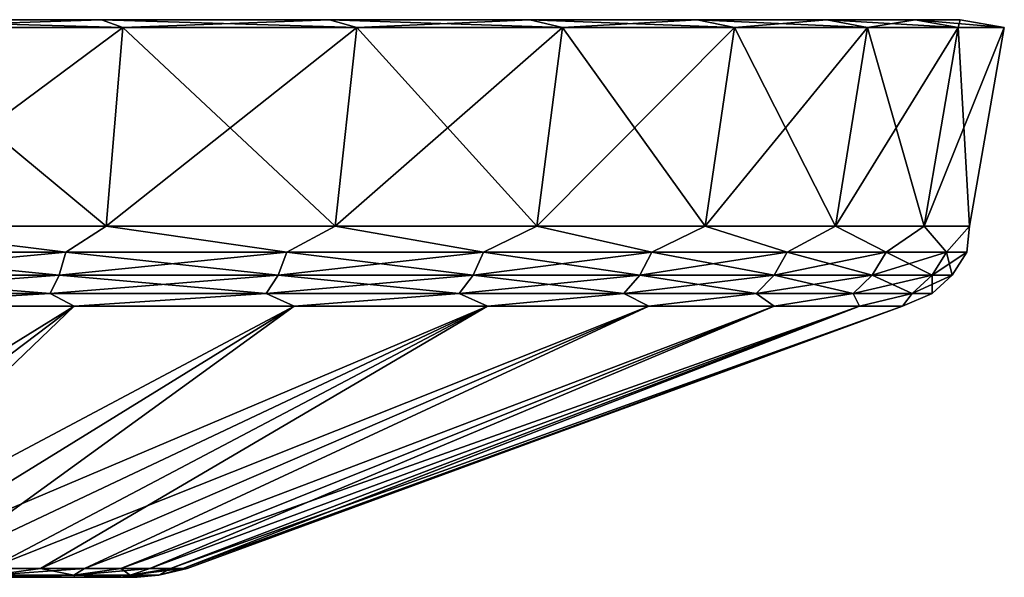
# Model space of a CAD drawing. Header units: metres. Extents: x -109 to 109, y -432 to 89.
# Tile 256 of 256: x 90 to 109, y 72 to 83. Entities that reach past the tile are written whole.
import ezdxf

# ---------------------------------------------------------------- set-up
doc = ezdxf.new("R2010")
doc.units = ezdxf.units.M
doc.layers.add('solid_506360_24502164_01', color=7, linetype='CONTINUOUS')

msp = doc.modelspace()

# ---------------------------------------------------------------- linework, layer by layer
at = {"layer": 'solid_506360_24502164_01'}
for points in [[(86.776382, 82.599998, 22.065498), (86.776382, 82.599998, 81.934502), (91.563339, 82.599998, 79.834763)], [(91.968285, 82.449997, 80.582901), (91.563339, 82.599998, 79.834763), (86.776382, 82.599998, 81.934502)], [(87.052673, 82.449997, 82.739082), (91.968285, 82.449997, 80.582901), (86.776382, 82.599998, 81.934502)], [(86.776382, 82.599998, 22.065498), (91.563339, 82.599998, 79.834763), (91.563339, 82.599998, 24.165236)], [(87.052673, 82.449997, 21.26092), (86.776382, 82.599998, 22.065498), (91.563339, 82.599998, 24.165236)], [(91.968285, 82.449997, 23.417099), (87.052673, 82.449997, 21.26092), (91.563339, 82.599998, 24.165236)], [(91.563339, 82.599998, 24.165236), (91.563339, 82.599998, 79.834763), (95.9394, 82.599998, 76.975754)], [(96.461929, 82.449997, 77.647057), (95.9394, 82.599998, 76.975754), (91.563339, 82.599998, 79.834763)], [(91.968285, 82.449997, 80.582901), (96.461929, 82.449997, 77.647057), (91.563339, 82.599998, 79.834763)], [(91.563339, 82.599998, 24.165236), (95.9394, 82.599998, 76.975754), (95.9394, 82.599998, 27.024244)], [(91.968285, 82.449997, 23.417099), (91.563339, 82.599998, 24.165236), (95.9394, 82.599998, 27.024244)], [(96.461929, 82.449997, 26.352947), (91.968285, 82.449997, 23.417099), (95.9394, 82.599998, 27.024244)], [(95.9394, 82.599998, 27.024244), (95.9394, 82.599998, 76.975754), (99.785149, 82.599998, 73.435486)], [(100.411018, 82.449997, 74.011658), (99.785149, 82.599998, 73.435486), (95.9394, 82.599998, 76.975754)], [(96.461929, 82.449997, 77.647057), (100.411018, 82.449997, 74.011658), (95.9394, 82.599998, 76.975754)], [(95.9394, 82.599998, 27.024244), (99.785149, 82.599998, 73.435486), (99.785149, 82.599998, 30.564514)], [(96.461929, 82.449997, 26.352947), (95.9394, 82.599998, 27.024244), (99.785149, 82.599998, 30.564514)], [(100.411018, 82.449997, 29.988342), (96.461929, 82.449997, 26.352947), (99.785149, 82.599998, 30.564514)], [(99.785149, 82.599998, 30.564514), (99.785149, 82.599998, 73.435486), (102.995781, 82.599998, 69.310455)], [(103.707932, 82.449997, 69.775787), (102.995781, 82.599998, 69.310455), (99.785149, 82.599998, 73.435486)], [(100.411018, 82.449997, 74.011658), (103.707932, 82.449997, 69.775787), (99.785149, 82.599998, 73.435486)], [(99.785149, 82.599998, 30.564514), (102.995781, 82.599998, 69.310455), (102.995781, 82.599998, 34.689541)], [(100.411018, 82.449997, 29.988342), (99.785149, 82.599998, 30.564514), (102.995781, 82.599998, 34.689541)], [(103.707932, 82.449997, 34.224213), (100.411018, 82.449997, 29.988342), (102.995781, 82.599998, 34.689541)], [(102.995781, 82.599998, 34.689541), (102.995781, 82.599998, 69.310455), (105.483597, 82.599998, 64.713371)], [(106.262611, 82.449997, 65.055153), (105.483597, 82.599998, 64.713371), (102.995781, 82.599998, 69.310455)], [(103.707932, 82.449997, 69.775787), (106.262611, 82.449997, 65.055153), (102.995781, 82.599998, 69.310455)], [(102.995781, 82.599998, 34.689541), (105.483597, 82.599998, 64.713371), (105.483597, 82.599998, 39.286633)], [(103.707932, 82.449997, 34.224213), (102.995781, 82.599998, 34.689541), (105.483597, 82.599998, 39.286633)], [(106.262611, 82.449997, 38.944843), (103.707932, 82.449997, 34.224213), (105.483597, 82.599998, 39.286633)], [(105.483597, 82.599998, 39.286633), (105.483597, 82.599998, 64.713371), (107.180862, 82.599998, 59.769367)], [(108.005508, 82.449997, 59.978268), (107.180862, 82.599998, 59.769367), (105.483597, 82.599998, 64.713371)], [(106.262611, 82.449997, 65.055153), (108.005508, 82.449997, 59.978268), (105.483597, 82.599998, 64.713371)], [(105.483597, 82.599998, 39.286633), (107.180862, 82.599998, 59.769367), (107.180862, 82.599998, 44.230633)], [(106.262611, 82.449997, 38.944843), (105.483597, 82.599998, 39.286633), (107.180862, 82.599998, 44.230633)], [(108.005508, 82.449997, 44.021732), (106.262611, 82.449997, 38.944843), (107.180862, 82.599998, 44.230633)], [(107.180862, 82.599998, 44.230633), (107.180862, 82.599998, 59.769367), (108.041222, 82.599998, 54.613461)], [(108.889, 82.449997, 54.683746), (108.041222, 82.599998, 54.613461), (107.180862, 82.599998, 59.769367)], [(108.005508, 82.449997, 59.978268), (108.889, 82.449997, 54.683746), (107.180862, 82.599998, 59.769367)], [(107.180862, 82.599998, 44.230633), (108.041222, 82.599998, 54.613461), (108.041222, 82.599998, 49.386539)], [(108.005508, 82.449997, 44.021732), (107.180862, 82.599998, 44.230633), (108.041222, 82.599998, 49.386539)], [(108.889, 82.449997, 49.316254), (108.005508, 82.449997, 44.021732), (108.041222, 82.599998, 49.386539)], [(108.889, 82.449997, 49.316254), (108.041222, 82.599998, 49.386539), (108.041222, 82.599998, 54.613461)], [(108.889, 82.449997, 54.683746), (108.889, 82.449997, 49.316254), (108.041222, 82.599998, 54.613461)], [(86.834427, 78.637161, 21.896816), (87.052673, 82.449997, 21.26092), (91.968285, 82.449997, 23.417099)], [(91.648308, 78.637161, 24.008379), (86.834427, 78.637161, 21.896816), (91.968285, 82.449997, 23.417099)], [(86.834427, 78.637161, 82.10318), (91.648308, 78.637161, 79.991623), (87.052673, 82.449997, 82.739082)], [(91.648308, 78.637161, 79.991623), (91.968285, 82.449997, 80.582901), (87.052673, 82.449997, 82.739082)], [(91.648308, 78.637161, 24.008379), (91.968285, 82.449997, 23.417099), (96.461929, 82.449997, 26.352947)], [(96.048965, 78.637161, 26.883474), (91.648308, 78.637161, 24.008379), (96.461929, 82.449997, 26.352947)], [(91.648308, 78.637161, 79.991623), (96.048973, 78.637161, 77.116524), (91.968285, 82.449997, 80.582901)], [(96.048973, 78.637161, 77.116524), (96.461929, 82.449997, 77.647057), (91.968285, 82.449997, 80.582901)], [(96.048965, 78.637161, 26.883474), (96.461929, 82.449997, 26.352947), (100.411018, 82.449997, 29.988342)], [(99.916397, 78.637161, 30.443691), (96.048965, 78.637161, 26.883474), (100.411018, 82.449997, 29.988342)], [(96.048973, 78.637161, 77.116524), (99.916397, 78.637161, 73.556313), (96.461929, 82.449997, 77.647057)], [(99.916397, 78.637161, 73.556313), (100.411018, 82.449997, 74.011658), (96.461929, 82.449997, 77.647057)], [(99.916397, 78.637161, 30.443691), (100.411018, 82.449997, 29.988342), (103.707932, 82.449997, 34.224213)], [(103.145073, 78.637161, 34.5919), (99.916397, 78.637161, 30.443691), (103.707932, 82.449997, 34.224213)], [(99.916397, 78.637161, 73.556313), (103.145073, 78.637161, 69.408104), (100.411018, 82.449997, 74.011658)], [(103.145073, 78.637161, 69.408104), (103.707932, 82.449997, 69.775787), (100.411018, 82.449997, 74.011658)], [(103.145073, 78.637161, 34.5919), (103.707932, 82.449997, 34.224213), (106.262611, 82.449997, 38.944843)], [(105.64695, 78.637161, 39.214958), (103.145073, 78.637161, 34.5919), (106.262611, 82.449997, 38.944843)], [(103.145073, 78.637161, 69.408104), (105.64695, 78.637161, 64.785042), (103.707932, 82.449997, 69.775787)], [(105.64695, 78.637161, 64.785042), (106.262611, 82.449997, 65.055153), (103.707932, 82.449997, 69.775787)], [(105.64695, 78.637161, 39.214958), (106.262611, 82.449997, 38.944843), (108.005508, 82.449997, 44.021732)], [(107.353775, 78.637161, 44.186764), (105.64695, 78.637161, 39.214958), (108.005508, 82.449997, 44.021732)], [(105.64695, 78.637161, 64.785042), (107.353775, 78.637161, 59.813236), (106.262611, 82.449997, 65.055153)], [(107.353775, 78.637161, 59.813236), (108.005508, 82.449997, 59.978268), (106.262611, 82.449997, 65.055153)], [(107.353775, 78.637161, 44.186764), (108.005508, 82.449997, 44.021732), (108.889, 82.449997, 49.316254)], [(108.218987, 78.637161, 49.371685), (107.353775, 78.637161, 44.186764), (108.889, 82.449997, 49.316254)], [(107.353775, 78.637161, 59.813236), (108.218987, 78.637161, 54.628315), (108.005508, 82.449997, 59.978268)], [(108.218987, 78.637161, 54.628315), (108.889, 82.449997, 54.683746), (108.005508, 82.449997, 59.978268)], [(108.218987, 78.637161, 49.371685), (108.889, 82.449997, 49.316254), (108.889, 82.449997, 54.683746)], [(108.218987, 78.637161, 54.628315), (108.218987, 78.637161, 49.371685), (108.889, 82.449997, 54.683746)], [(86.286919, 78.140167, 21.87896), (86.834427, 78.637161, 21.896816), (90.878395, 78.140167, 23.780811)], [(90.878395, 78.140167, 80.219185), (86.834427, 78.637161, 82.10318), (86.286919, 78.140167, 82.12104)], [(90.878395, 78.140167, 23.780811), (86.834427, 78.637161, 21.896816), (91.648308, 78.637161, 24.008379)], [(90.878395, 78.140167, 80.219185), (91.648308, 78.637161, 79.991623), (86.834427, 78.637161, 82.10318)], [(90.878395, 78.140167, 23.780811), (91.648308, 78.637161, 24.008379), (95.115829, 78.140167, 26.377514)], [(95.115829, 78.140167, 77.62249), (91.648308, 78.637161, 79.991623), (90.878395, 78.140167, 80.219185)], [(95.115829, 78.140167, 26.377514), (91.648308, 78.637161, 24.008379), (96.048965, 78.637161, 26.883474)], [(95.115829, 78.140167, 77.62249), (96.048973, 78.637161, 77.116524), (91.648308, 78.637161, 79.991623)], [(95.115829, 78.140167, 26.377514), (96.048965, 78.637161, 26.883474), (98.894875, 78.140167, 29.605125)], [(98.894875, 78.140167, 74.394875), (96.048973, 78.637161, 77.116524), (95.115829, 78.140167, 77.62249)], [(98.894875, 78.140167, 29.605125), (96.048965, 78.637161, 26.883474), (99.916397, 78.637161, 30.443691)], [(98.894875, 78.140167, 74.394875), (99.916397, 78.637161, 73.556313), (96.048973, 78.637161, 77.116524)], [(98.894875, 78.140167, 29.605125), (99.916397, 78.637161, 30.443691), (102.12249, 78.140167, 33.384174)], [(102.12249, 78.140167, 70.615829), (99.916397, 78.637161, 73.556313), (98.894875, 78.140167, 74.394875)], [(102.12249, 78.140167, 33.384174), (99.916397, 78.637161, 30.443691), (103.145073, 78.637161, 34.5919)], [(102.12249, 78.140167, 70.615829), (103.145073, 78.637161, 69.408104), (99.916397, 78.637161, 73.556313)], [(102.12249, 78.140167, 33.384174), (103.145073, 78.637161, 34.5919), (104.719185, 78.140167, 37.621605)], [(104.719185, 78.140167, 66.378395), (103.145073, 78.637161, 69.408104), (102.12249, 78.140167, 70.615829)], [(104.719185, 78.140167, 37.621605), (103.145073, 78.637161, 34.5919), (105.64695, 78.637161, 39.214958)], [(104.719185, 78.140167, 66.378395), (105.64695, 78.637161, 64.785042), (103.145073, 78.637161, 69.408104)], [(104.719185, 78.140167, 37.621605), (105.64695, 78.637161, 39.214958), (106.62104, 78.140167, 42.213081)], [(106.62104, 78.140167, 61.786919), (105.64695, 78.637161, 64.785042), (104.719185, 78.140167, 66.378395)], [(106.62104, 78.140167, 42.213081), (105.64695, 78.637161, 39.214958), (107.353775, 78.637161, 44.186764)], [(106.62104, 78.140167, 61.786919), (107.353775, 78.637161, 59.813236), (105.64695, 78.637161, 64.785042)], [(106.62104, 78.140167, 42.213081), (107.353775, 78.637161, 44.186764), (107.781212, 78.140167, 47.045544)], [(107.781212, 78.140167, 56.954456), (107.353775, 78.637161, 59.813236), (106.62104, 78.140167, 61.786919)], [(107.781212, 78.140167, 47.045544), (107.353775, 78.637161, 44.186764), (108.218987, 78.637161, 49.371685)], [(107.781212, 78.140167, 56.954456), (108.218987, 78.637161, 54.628315), (107.353775, 78.637161, 59.813236)], [(107.781212, 78.140167, 47.045544), (108.218987, 78.637161, 49.371685), (108.171135, 78.140167, 52)], [(108.171135, 78.140167, 52), (108.218987, 78.637161, 54.628315), (107.781212, 78.140167, 56.954456)], [(108.171135, 78.140167, 52), (108.218987, 78.637161, 49.371685), (108.218987, 78.637161, 54.628315)], [(86.286919, 78.140167, 82.12104), (86.200195, 77.69928, 81.854141), (90.750992, 77.69928, 79.969147)], [(90.878395, 78.140167, 23.780811), (90.750992, 77.69928, 24.030857), (86.200195, 77.69928, 22.145857)], [(86.286919, 78.140167, 21.87896), (90.878395, 78.140167, 23.780811), (86.200195, 77.69928, 22.145857)], [(90.878395, 78.140167, 80.219185), (86.286919, 78.140167, 82.12104), (90.750992, 77.69928, 79.969147)], [(90.878395, 78.140167, 80.219185), (90.750992, 77.69928, 79.969147), (94.950874, 77.69928, 77.395447)], [(95.115829, 78.140167, 26.377514), (94.950874, 77.69928, 26.604549), (90.750992, 77.69928, 24.030857)], [(90.878395, 78.140167, 23.780811), (95.115829, 78.140167, 26.377514), (90.750992, 77.69928, 24.030857)], [(95.115829, 78.140167, 77.62249), (90.878395, 78.140167, 80.219185), (94.950874, 77.69928, 77.395447)], [(95.115829, 78.140167, 77.62249), (94.950874, 77.69928, 77.395447), (98.696434, 77.69928, 74.196434)], [(98.894875, 78.140167, 29.605125), (98.696434, 77.69928, 29.803562), (94.950874, 77.69928, 26.604549)], [(95.115829, 78.140167, 26.377514), (98.894875, 78.140167, 29.605125), (94.950874, 77.69928, 26.604549)], [(98.894875, 78.140167, 74.394875), (95.115829, 78.140167, 77.62249), (98.696434, 77.69928, 74.196434)], [(98.894875, 78.140167, 74.394875), (98.696434, 77.69928, 74.196434), (101.895447, 77.69928, 70.450874)], [(102.12249, 78.140167, 33.384174), (101.895447, 77.69928, 33.549126), (98.696434, 77.69928, 29.803562)], [(98.894875, 78.140167, 29.605125), (102.12249, 78.140167, 33.384174), (98.696434, 77.69928, 29.803562)], [(102.12249, 78.140167, 70.615829), (98.894875, 78.140167, 74.394875), (101.895447, 77.69928, 70.450874)], [(102.12249, 78.140167, 70.615829), (101.895447, 77.69928, 70.450874), (104.469147, 77.69928, 66.250992)], [(104.719185, 78.140167, 37.621605), (104.469147, 77.69928, 37.749008), (101.895447, 77.69928, 33.549126)], [(102.12249, 78.140167, 33.384174), (104.719185, 78.140167, 37.621605), (101.895447, 77.69928, 33.549126)], [(104.719185, 78.140167, 66.378395), (102.12249, 78.140167, 70.615829), (104.469147, 77.69928, 66.250992)], [(104.719185, 78.140167, 66.378395), (104.469147, 77.69928, 66.250992), (106.354141, 77.69928, 61.700199)], [(106.62104, 78.140167, 42.213081), (106.354141, 77.69928, 42.299801), (104.469147, 77.69928, 37.749008)], [(104.719185, 78.140167, 37.621605), (106.62104, 78.140167, 42.213081), (104.469147, 77.69928, 37.749008)], [(106.62104, 78.140167, 61.786919), (104.719185, 78.140167, 66.378395), (106.354141, 77.69928, 61.700199)], [(106.62104, 78.140167, 61.786919), (106.354141, 77.69928, 61.700199), (107.504036, 77.69928, 56.910557)], [(107.781212, 78.140167, 47.045544), (107.504036, 77.69928, 47.089443), (106.354141, 77.69928, 42.299801)], [(106.62104, 78.140167, 42.213081), (107.781212, 78.140167, 47.045544), (106.354141, 77.69928, 42.299801)], [(107.781212, 78.140167, 56.954456), (106.62104, 78.140167, 61.786919), (107.504036, 77.69928, 56.910557)], [(107.781212, 78.140167, 56.954456), (107.504036, 77.69928, 56.910557), (107.890503, 77.69928, 52)], [(108.171135, 78.140167, 52), (107.890503, 77.69928, 52), (107.504036, 77.69928, 47.089443)], [(107.781212, 78.140167, 47.045544), (108.171135, 78.140167, 52), (107.504036, 77.69928, 47.089443)], [(108.171135, 78.140167, 52), (107.781212, 78.140167, 56.954456), (107.890503, 77.69928, 52)], [(86.200195, 77.69928, 81.854141), (86.081146, 77.346153, 81.487724), (90.57608, 77.346153, 79.625862)], [(90.750992, 77.69928, 24.030857), (90.57608, 77.346153, 24.374138), (86.081146, 77.346153, 22.512274)], [(86.200195, 77.69928, 22.145857), (90.750992, 77.69928, 24.030857), (86.081146, 77.346153, 22.512274)], [(90.750992, 77.69928, 79.969147), (86.200195, 77.69928, 81.854141), (90.57608, 77.346153, 79.625862)], [(90.750992, 77.69928, 79.969147), (90.57608, 77.346153, 79.625862), (94.724419, 77.346153, 77.083755)], [(94.950874, 77.69928, 26.604549), (94.724419, 77.346153, 26.916243), (90.57608, 77.346153, 24.374138)], [(90.750992, 77.69928, 24.030857), (94.950874, 77.69928, 26.604549), (90.57608, 77.346153, 24.374138)], [(94.950874, 77.69928, 77.395447), (90.750992, 77.69928, 79.969147), (94.724419, 77.346153, 77.083755)], [(94.950874, 77.69928, 77.395447), (94.724419, 77.346153, 77.083755), (98.424011, 77.346153, 73.924011)], [(98.696434, 77.69928, 29.803562), (98.424011, 77.346153, 30.075991), (94.724419, 77.346153, 26.916243)], [(94.950874, 77.69928, 26.604549), (98.696434, 77.69928, 29.803562), (94.724419, 77.346153, 26.916243)], [(98.696434, 77.69928, 74.196434), (94.950874, 77.69928, 77.395447), (98.424011, 77.346153, 73.924011)], [(98.696434, 77.69928, 74.196434), (98.424011, 77.346153, 73.924011), (101.583755, 77.346153, 70.224419)], [(101.895447, 77.69928, 33.549126), (101.583755, 77.346153, 33.775581), (98.424011, 77.346153, 30.075991)], [(98.696434, 77.69928, 29.803562), (101.895447, 77.69928, 33.549126), (98.424011, 77.346153, 30.075991)], [(101.895447, 77.69928, 70.450874), (98.696434, 77.69928, 74.196434), (101.583755, 77.346153, 70.224419)], [(101.895447, 77.69928, 70.450874), (101.583755, 77.346153, 70.224419), (104.125862, 77.346153, 66.07608)], [(104.469147, 77.69928, 37.749008), (104.125862, 77.346153, 37.92392), (101.583755, 77.346153, 33.775581)], [(101.895447, 77.69928, 33.549126), (104.469147, 77.69928, 37.749008), (101.583755, 77.346153, 33.775581)], [(104.469147, 77.69928, 66.250992), (101.895447, 77.69928, 70.450874), (104.125862, 77.346153, 66.07608)], [(104.469147, 77.69928, 66.250992), (104.125862, 77.346153, 66.07608), (105.987724, 77.346153, 61.581142)], [(106.354141, 77.69928, 42.299801), (105.987724, 77.346153, 42.418858), (104.125862, 77.346153, 37.92392)], [(104.469147, 77.69928, 37.749008), (106.354141, 77.69928, 42.299801), (104.125862, 77.346153, 37.92392)], [(106.354141, 77.69928, 61.700199), (104.469147, 77.69928, 66.250992), (105.987724, 77.346153, 61.581142)], [(106.354141, 77.69928, 61.700199), (105.987724, 77.346153, 61.581142), (107.123505, 77.346153, 56.850288)], [(107.504036, 77.69928, 47.089443), (107.123505, 77.346153, 47.149712), (105.987724, 77.346153, 42.418858)], [(106.354141, 77.69928, 42.299801), (107.504036, 77.69928, 47.089443), (105.987724, 77.346153, 42.418858)], [(107.504036, 77.69928, 56.910557), (106.354141, 77.69928, 61.700199), (107.123505, 77.346153, 56.850288)], [(107.504036, 77.69928, 56.910557), (107.123505, 77.346153, 56.850288), (107.505234, 77.346153, 52)], [(107.890503, 77.69928, 52), (107.505234, 77.346153, 52), (107.123505, 77.346153, 47.149712)], [(107.504036, 77.69928, 47.089443), (107.890503, 77.69928, 52), (107.123505, 77.346153, 47.149712)], [(107.890503, 77.69928, 52), (107.504036, 77.69928, 56.910557), (107.505234, 77.346153, 52)], [(90.57608, 77.346153, 79.625862), (86.081146, 77.346153, 81.487724), (86.416969, 77.105072, 80.887276)], [(86.081146, 77.346153, 22.512274), (90.57608, 77.346153, 24.374138), (86.416954, 77.105072, 23.112719)], [(90.57608, 77.346153, 24.374138), (91.036392, 77.105072, 25.138983), (86.416954, 77.105072, 23.112719)], [(90.57608, 77.346153, 79.625862), (86.416969, 77.105072, 80.887276), (91.036407, 77.105072, 78.861008)], [(94.724419, 77.346153, 77.083755), (90.57608, 77.346153, 79.625862), (91.036407, 77.105072, 78.861008)], [(90.57608, 77.346153, 24.374138), (94.724419, 77.346153, 26.916243), (91.036392, 77.105072, 25.138983)], [(94.724419, 77.346153, 26.916243), (95.259315, 77.105072, 27.897945), (91.036392, 77.105072, 25.138983)], [(94.724419, 77.346153, 77.083755), (91.036407, 77.105072, 78.861008), (95.259331, 77.105072, 76.102043)], [(98.424011, 77.346153, 73.924011), (94.724419, 77.346153, 77.083755), (95.259331, 77.105072, 76.102043)], [(94.724419, 77.346153, 26.916243), (98.424011, 77.346153, 30.075991), (95.259315, 77.105072, 27.897945)], [(98.424011, 77.346153, 30.075991), (98.970543, 77.105072, 31.314358), (95.259315, 77.105072, 27.897945)], [(98.424011, 77.346153, 73.924011), (95.259331, 77.105072, 76.102043), (98.970551, 77.105072, 72.685631)], [(101.583755, 77.346153, 70.224419), (98.424011, 77.346153, 73.924011), (98.970551, 77.105072, 72.685631)], [(98.424011, 77.346153, 30.075991), (101.583755, 77.346153, 33.775581), (98.970543, 77.105072, 31.314358)], [(101.583755, 77.346153, 33.775581), (102.068817, 77.105072, 35.295013), (98.970543, 77.105072, 31.314358)], [(101.583755, 77.346153, 70.224419), (98.970551, 77.105072, 72.685631), (102.068825, 77.105072, 68.704971)], [(104.125862, 77.346153, 66.07608), (101.583755, 77.346153, 70.224419), (102.068825, 77.105072, 68.704971)], [(101.583755, 77.346153, 33.775581), (104.125862, 77.346153, 37.92392), (102.068817, 77.105072, 35.295013)], [(104.125862, 77.346153, 37.92392), (104.469643, 77.105072, 39.731346), (102.068817, 77.105072, 35.295013)], [(104.125862, 77.346153, 66.07608), (102.068825, 77.105072, 68.704971), (104.46965, 77.105072, 64.268639)], [(105.987724, 77.346153, 61.581142), (104.125862, 77.346153, 66.07608), (104.46965, 77.105072, 64.268639)], [(104.125862, 77.346153, 37.92392), (105.987724, 77.346153, 42.418858), (104.469643, 77.105072, 39.731346)], [(105.987724, 77.346153, 42.418858), (106.107536, 77.105072, 44.502338), (104.469643, 77.105072, 39.731346)], [(105.987724, 77.346153, 61.581142), (104.46965, 77.105072, 64.268639), (106.107536, 77.105072, 59.497646)], [(107.123505, 77.346153, 56.850288), (105.987724, 77.346153, 61.581142), (106.107536, 77.105072, 59.497646)], [(105.987724, 77.346153, 42.418858), (107.123505, 77.346153, 47.149712), (106.107536, 77.105072, 44.502338)], [(107.123505, 77.346153, 56.850288), (106.107536, 77.105072, 59.497646), (106.937798, 77.105072, 54.522148)], [(107.123505, 77.346153, 47.149712), (106.937798, 77.105072, 49.477837), (106.107536, 77.105072, 44.502338)], [(107.505234, 77.346153, 52), (106.937798, 77.105072, 54.522148), (106.937798, 77.105072, 49.477837)], [(107.505234, 77.346153, 52), (107.123505, 77.346153, 56.850288), (106.937798, 77.105072, 54.522148)], [(107.123505, 77.346153, 47.149712), (107.505234, 77.346153, 52), (106.937798, 77.105072, 49.477837)], [(91.036392, 77.105072, 25.138983), (84.374825, 72.068863, 37.2673), (82.892838, 72.068863, 36.566368)], [(86.416954, 77.105072, 23.112719), (91.036392, 77.105072, 25.138983), (82.892838, 72.068863, 36.566368)], [(91.036392, 77.105072, 25.138983), (85.78096, 72.068863, 38.110107), (84.374825, 72.068863, 37.2673)], [(91.036407, 77.105072, 78.861008), (84.374832, 72.068863, 66.732697), (85.780968, 72.068863, 65.889885)], [(91.036407, 77.105072, 78.861008), (86.416969, 77.105072, 80.887276), (84.374832, 72.068863, 66.732697)], [(95.259315, 77.105072, 27.897945), (87.09771, 72.068863, 39.086681), (85.78096, 72.068863, 38.110107)], [(91.036392, 77.105072, 25.138983), (95.259315, 77.105072, 27.897945), (85.78096, 72.068863, 38.110107)], [(95.259331, 77.105072, 76.102043), (85.780968, 72.068863, 65.889885), (87.097725, 72.068863, 64.913315)], [(95.259331, 77.105072, 76.102043), (91.036407, 77.105072, 78.861008), (85.780968, 72.068863, 65.889885)], [(98.970543, 77.105072, 31.314358), (88.312408, 72.068863, 40.187614), (87.09771, 72.068863, 39.086681)], [(95.259315, 77.105072, 27.897945), (98.970543, 77.105072, 31.314358), (87.09771, 72.068863, 39.086681)], [(95.259331, 77.105072, 76.102043), (87.097725, 72.068863, 64.913315), (88.312408, 72.068863, 63.812378)], [(98.970543, 77.105072, 31.314358), (89.413338, 72.068863, 41.402309), (88.312408, 72.068863, 40.187614)], [(98.970551, 77.105072, 72.685631), (88.312408, 72.068863, 63.812378), (89.413345, 72.068863, 62.597683)], [(98.970551, 77.105072, 72.685631), (95.259331, 77.105072, 76.102043), (88.312408, 72.068863, 63.812378)], [(102.068817, 77.105072, 35.295013), (90.389908, 72.068863, 42.719067), (89.413338, 72.068863, 41.402309)], [(98.970543, 77.105072, 31.314358), (102.068817, 77.105072, 35.295013), (89.413338, 72.068863, 41.402309)], [(98.970551, 77.105072, 72.685631), (89.413345, 72.068863, 62.597683), (90.389915, 72.068863, 61.280926)], [(102.068817, 77.105072, 35.295013), (91.232719, 72.068863, 44.125206), (90.389908, 72.068863, 42.719067)], [(102.068825, 77.105072, 68.704971), (90.389915, 72.068863, 61.280926), (91.232719, 72.068863, 59.874786)], [(102.068825, 77.105072, 68.704971), (98.970551, 77.105072, 72.685631), (90.389915, 72.068863, 61.280926)], [(104.469643, 77.105072, 39.731346), (91.93364, 72.068863, 45.607182), (91.232719, 72.068863, 44.125206)], [(102.068817, 77.105072, 35.295013), (104.469643, 77.105072, 39.731346), (91.232719, 72.068863, 44.125206)], [(104.46965, 77.105072, 64.268639), (91.232719, 72.068863, 59.874786), (91.93364, 72.068863, 58.392807)], [(104.46965, 77.105072, 64.268639), (102.068825, 77.105072, 68.704971), (91.232719, 72.068863, 59.874786)], [(106.107536, 77.105072, 44.502338), (92.485924, 72.068863, 47.150726), (91.93364, 72.068863, 45.607182)], [(104.469643, 77.105072, 39.731346), (106.107536, 77.105072, 44.502338), (91.93364, 72.068863, 45.607182)], [(104.46965, 77.105072, 64.268639), (91.93364, 72.068863, 58.392807), (92.485931, 72.068863, 56.849266)], [(106.107536, 77.105072, 44.502338), (92.884262, 72.068863, 48.740967), (92.485924, 72.068863, 47.150726)], [(106.107536, 77.105072, 59.497646), (92.485931, 72.068863, 56.849266), (92.884262, 72.068863, 55.259022)], [(106.107536, 77.105072, 59.497646), (104.46965, 77.105072, 64.268639), (92.485931, 72.068863, 56.849266)], [(106.937798, 77.105072, 49.477837), (93.124809, 72.068863, 50.362598), (92.884262, 72.068863, 48.740967)], [(106.107536, 77.105072, 44.502338), (106.937798, 77.105072, 49.477837), (92.884262, 72.068863, 48.740967)], [(106.107536, 77.105072, 59.497646), (92.884262, 72.068863, 55.259022), (93.124809, 72.068863, 53.637394)], [(106.937798, 77.105072, 49.477837), (93.205246, 72.068863, 51.999996), (93.124809, 72.068863, 50.362598)], [(106.937798, 77.105072, 54.522148), (93.124809, 72.068863, 53.637394), (93.205246, 72.068863, 51.999996)], [(106.937798, 77.105072, 54.522148), (106.107536, 77.105072, 59.497646), (93.124809, 72.068863, 53.637394)], [(106.937798, 77.105072, 49.477837), (106.937798, 77.105072, 54.522148), (93.205246, 72.068863, 51.999996)], [(89.454857, 71.942535, 42.216946), (89.413338, 72.068863, 41.402309), (90.389908, 72.068863, 42.719067)], [(89.454857, 71.942535, 61.783054), (90.389915, 72.068863, 61.280926), (89.413345, 72.068863, 62.597683)], [(89.454857, 71.942535, 42.216946), (90.389908, 72.068863, 42.719067), (91.232719, 72.068863, 44.125206)], [(89.454857, 71.942535, 42.216946), (91.232719, 72.068863, 44.125206), (91.031906, 71.942535, 44.763969)], [(91.031906, 71.942535, 59.236031), (90.389915, 72.068863, 61.280926), (89.454857, 71.942535, 61.783054)], [(91.031906, 71.942535, 59.236031), (91.232719, 72.068863, 59.874786), (90.389915, 72.068863, 61.280926)], [(91.031906, 71.942535, 44.763969), (91.232719, 72.068863, 44.125206), (91.93364, 72.068863, 45.607182)], [(91.031906, 71.942535, 44.763969), (91.93364, 72.068863, 45.607182), (92.485924, 72.068863, 47.150726)], [(91.031906, 71.942535, 44.763969), (92.485924, 72.068863, 47.150726), (92.11409, 71.942535, 47.557407)], [(91.031906, 71.942535, 59.236031), (91.93364, 72.068863, 58.392807), (91.232719, 72.068863, 59.874786)], [(92.11409, 71.942535, 56.442593), (91.93364, 72.068863, 58.392807), (91.031906, 71.942535, 59.236031)], [(92.11409, 71.942535, 56.442593), (92.485931, 72.068863, 56.849266), (91.93364, 72.068863, 58.392807)], [(92.11409, 71.942535, 47.557407), (92.485924, 72.068863, 47.150726), (92.884262, 72.068863, 48.740967)], [(92.11409, 71.942535, 47.557407), (92.884262, 72.068863, 48.740967), (93.124809, 72.068863, 50.362598)], [(92.11409, 71.942535, 47.557407), (93.124809, 72.068863, 50.362598), (92.664558, 71.942535, 50.502132)], [(92.11409, 71.942535, 56.442593), (92.884262, 72.068863, 55.259022), (92.485931, 72.068863, 56.849266)], [(92.664558, 71.942535, 53.497868), (92.884262, 72.068863, 55.259022), (92.11409, 71.942535, 56.442593)], [(92.664558, 71.942535, 50.502132), (93.124809, 72.068863, 50.362598), (93.205246, 72.068863, 51.999996)], [(92.664558, 71.942535, 53.497868), (93.205246, 72.068863, 51.999996), (93.124809, 72.068863, 53.637394)], [(92.664558, 71.942535, 50.502132), (93.205246, 72.068863, 51.999996), (92.664558, 71.942535, 53.497868)], [(92.664558, 71.942535, 53.497868), (93.124809, 72.068863, 53.637394), (92.884262, 72.068863, 55.259022)], [(91.031906, 71.942535, 59.236031), (89.454857, 71.942535, 61.783054), (89.592377, 71.900002, 60.750782)], [(89.454857, 71.942535, 42.216946), (91.031906, 71.942535, 44.763969), (89.592323, 71.900002, 43.249138)], [(91.031906, 71.942535, 44.763969), (91.048256, 71.900002, 45.972168), (89.592323, 71.900002, 43.249138)], [(89.592323, 71.900002, 43.249138), (91.048256, 71.900002, 45.972168), (89.592377, 71.900002, 60.750782)], [(91.031906, 71.942535, 59.236031), (89.592377, 71.900002, 60.750782), (91.048294, 71.900002, 58.02774)], [(91.048256, 71.900002, 45.972168), (91.048294, 71.900002, 58.02774), (89.592377, 71.900002, 60.750782)], [(92.11409, 71.942535, 56.442593), (91.031906, 71.942535, 59.236031), (91.048294, 71.900002, 58.02774)], [(91.031906, 71.942535, 44.763969), (92.11409, 71.942535, 47.557407), (91.048256, 71.900002, 45.972168)], [(92.11409, 71.942535, 47.557407), (91.944839, 71.900002, 48.926983), (91.048256, 71.900002, 45.972168)], [(91.048256, 71.900002, 45.972168), (91.944839, 71.900002, 48.926983), (91.048294, 71.900002, 58.02774)], [(92.11409, 71.942535, 56.442593), (91.048294, 71.900002, 58.02774), (91.944855, 71.900002, 55.072922)], [(91.944839, 71.900002, 48.926983), (91.944855, 71.900002, 55.072922), (91.048294, 71.900002, 58.02774)], [(92.664558, 71.942535, 50.502132), (92.247589, 71.900002, 51.99995), (91.944839, 71.900002, 48.926983)], [(92.11409, 71.942535, 47.557407), (92.664558, 71.942535, 50.502132), (91.944839, 71.900002, 48.926983)], [(91.944839, 71.900002, 48.926983), (92.247589, 71.900002, 51.99995), (91.944855, 71.900002, 55.072922)], [(92.664558, 71.942535, 53.497868), (91.944855, 71.900002, 55.072922), (92.247589, 71.900002, 51.99995)], [(92.664558, 71.942535, 53.497868), (92.11409, 71.942535, 56.442593), (91.944855, 71.900002, 55.072922)], [(92.664558, 71.942535, 50.502132), (92.664558, 71.942535, 53.497868), (92.247589, 71.900002, 51.99995)]]:
    msp.add_3dface(points, dxfattribs=at)

doc.saveas('drawing.dxf')
